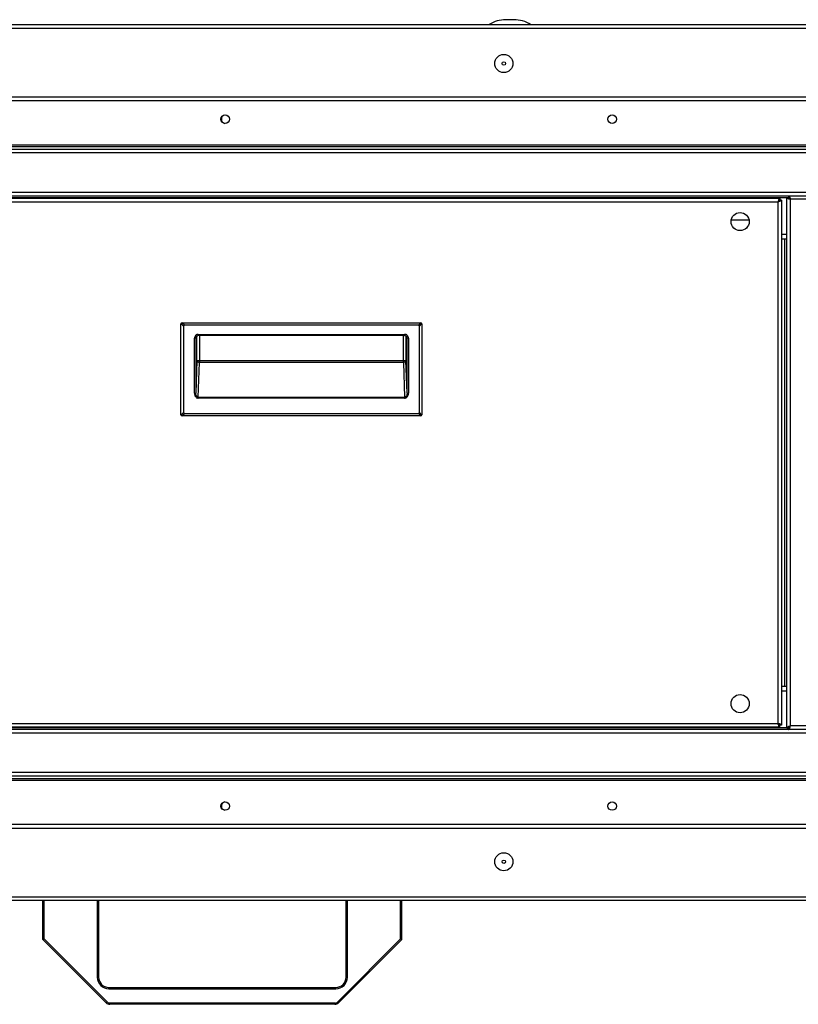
# Model space of a CAD drawing. Header units: millimetres. Extents: x 295542 to 440356, y 17772 to 133669.
# Tile 16 of 73: x 314943 to 315243, y 22007 to 22387. Entities that reach past the tile are written whole.
import ezdxf

# ---------------------------------------------------------------- set-up
doc = ezdxf.new("R2010")
doc.units = ezdxf.units.MM
doc.layers.add('0_centrale', color=130, linetype='Continuous')

msp = doc.modelspace()

# ---------------------------------------------------------------- linework, layer by layer
at = {"layer": '0_centrale'}
for p, q in [((314660.605, 22384.778, -38274), (315381.445, 22384.778, -38274)), ((315133.24, 22386.679, -38274), (315130.145, 22386.679, -38274)), ((314659.615, 22383.378, -38274), (315382.435, 22383.378, -38274)), ((315395.325, 22356.778, -38274), (314646.725, 22356.778, -38274)), ((315394.625, 22355.378, -38274), (314647.425, 22355.378, -38274)), ((315348.025, 22338.278, -38274), (314845.025, 22338.278, -38274)), ((314845.525, 22337.778, -38274), (315347.525, 22337.778, -38274)), ((314847.925, 22336.778, -38274), (315345.125, 22336.778, -38274)), ((314847.925, 22335.378, -38274), (315345.125, 22335.378, -38274)), ((314863.125, 22320.178, -38274), (315329.925, 22320.178, -38274)), ((314864.525, 22318.778, -38274), (315328.525, 22318.778, -38274)), ((314865.225, 22318.078, -38274), (315238.525, 22318.078, -38274)), ((314866.225, 22317.778, -38274), (315235.825, 22317.778, -38274)), ((314866.925, 22316.378, -38274), (315235.125, 22316.378, -38274)), ((315235.125, 22316.378, -38274), (315235.125, 22115.178, -38274)), ((315235.825, 22317.778, -38274), (315235.825, 22317.078, -38274)), ((315236.525, 22317.078, -38274), (315235.825, 22317.078, -38274)), ((315236.525, 22317.078, -38274), (315236.525, 22114.478, -38274)), ((315238.525, 22113.478, -38274), (315238.525, 22318.078, -38274)), ((315238.525, 22318.078, -38274), (315239.225, 22318.078, -38274)), ((315239.225, 22318.778, -38274), (315239.225, 22318.078, -38274)), ((315239.925, 22114.178, -38274), (315239.925, 22317.378, -38274)), ((315327.125, 22317.378, -38274), (315239.925, 22317.378, -38274)), ((315217.025, 22309.478, -38274), (315224.025, 22309.478, -38274)), ((315238.525, 22303.778, -38274), (315236.525, 22303.778, -38274)), ((315236.525, 22302.078, -38274), (315238.525, 22302.078, -38274)), ((315237.825, 22129.478, -38274), (315237.825, 22302.078, -38274)), ((315004.775, 22234.278, -38274), (315004.775, 22269.278, -38274)), ((315004.792, 22269.407, -38274), (315005.775, 22268.424, -38274)), ((315006.129, 22268.778, -38274), (315005.146, 22269.761, -38274)), ((315005.275, 22269.778, -38274), (315097.275, 22269.778, -38274)), ((315005.775, 22268.424, -38274), (315005.775, 22235.131, -38274)), ((315096.422, 22268.778, -38274), (315006.129, 22268.778, -38274)), ((315097.405, 22269.761, -38274), (315096.422, 22268.778, -38274)), ((315096.775, 22268.424, -38274), (315097.758, 22269.407, -38274)), ((315096.775, 22235.131, -38274), (315096.775, 22268.424, -38274)), ((315097.775, 22269.278, -38274), (315097.775, 22234.278, -38274)), ((315009.98, 22242.597, -38274), (315009.98, 22263.778, -38274)), ((315010.553, 22263.778, -38274), (315009.98, 22263.778, -38274)), ((315010.48, 22263.778, -38274), (315010.48, 22242.597, -38274)), ((315010.579, 22263.987, -38274), (315010.576, 22263.971, -38274)), ((315010.94, 22255.222, -38274), (315010.94, 22264.561, -38274)), ((315011.481, 22265.278, -38274), (315011.481, 22264.778, -38274)), ((315011.481, 22265.278, -38274), (315091.07, 22265.278, -38274)), ((315091.07, 22264.778, -38274), (315011.481, 22264.778, -38274)), ((315011.939, 22264.778, -38274), (315011.939, 22254.456, -38274)), ((315090.611, 22254.456, -38274), (315090.611, 22264.778, -38274)), ((315091.255, 22264.744, -38274), (315091.068, 22264.775, -38274)), ((315091.07, 22264.778, -38274), (315091.07, 22265.278, -38274)), ((315091.428, 22264.68, -38274), (315091.255, 22264.744, -38274)), ((315091.611, 22264.565, -38274), (315091.611, 22255.222, -38274)), ((315091.97, 22263.996, -38274), (315091.971, 22263.989, -38274)), ((315092.57, 22263.778, -38274), (315091.998, 22263.778, -38274)), ((315092.071, 22242.597, -38274), (315092.071, 22263.778, -38274)), ((315092.57, 22263.778, -38274), (315092.57, 22242.597, -38274)), ((315010.94, 22255.222, -38274), (315010.48, 22242.597, -38274)), ((315010.94, 22255.222, -38274), (315091.611, 22255.222, -38274)), ((315092.071, 22242.597, -38274), (315091.611, 22255.222, -38274)), ((315011.452, 22241.06, -38274), (315011.939, 22254.456, -38274)), ((315090.611, 22254.456, -38274), (315011.939, 22254.456, -38274)), ((315090.611, 22254.456, -38274), (315091.099, 22241.06, -38274)), ((315009.98, 22242.597, -38274), (315010.48, 22242.597, -38274)), ((315011.452, 22241.06, -38274), (315011.452, 22240.677, -38274)), ((315011.452, 22241.06, -38274), (315091.099, 22241.06, -38274)), ((315091.099, 22240.677, -38274), (315011.452, 22240.677, -38274)), ((315091.099, 22240.677, -38274), (315091.099, 22241.06, -38274)), ((315092.071, 22242.597, -38274), (315092.57, 22242.597, -38274)), ((315005.775, 22235.131, -38274), (315004.792, 22234.148, -38274)), ((315005.146, 22233.795, -38274), (315006.129, 22234.778, -38274)), ((315097.275, 22233.778, -38274), (315005.275, 22233.778, -38274)), ((315006.129, 22234.778, -38274), (315096.422, 22234.778, -38274)), ((315096.422, 22234.778, -38274), (315097.405, 22233.795, -38274)), ((315097.758, 22234.148, -38274), (315096.775, 22235.131, -38274)), ((315236.525, 22129.478, -38274), (315238.525, 22129.478, -38274)), ((315236.525, 22127.778, -38274), (315238.525, 22127.778, -38274)), ((314866.925, 22115.178, -38274), (315235.125, 22115.178, -38274)), ((315235.825, 22113.778, -38274), (315235.825, 22114.478, -38274)), ((315236.525, 22114.478, -38274), (315235.825, 22114.478, -38274)), ((315327.125, 22114.178, -38274), (315239.925, 22114.178, -38274)), ((315329.925, 22111.378, -38274), (314863.125, 22111.378, -38274)), ((315328.525, 22112.778, -38274), (314864.525, 22112.778, -38274)), ((315238.525, 22113.478, -38274), (314865.225, 22113.478, -38274)), ((314866.225, 22113.778, -38274), (315235.825, 22113.778, -38274)), ((315238.525, 22113.478, -38274), (315239.225, 22113.478, -38274)), ((315239.225, 22112.778, -38274), (315239.225, 22113.478, -38274)), ((315345.125, 22096.178, -38274), (314847.925, 22096.178, -38274)), ((314845.025, 22093.278, -38274), (315348.025, 22093.278, -38274)), ((315347.525, 22093.778, -38274), (314845.525, 22093.778, -38274)), ((315345.125, 22094.778, -38274), (314847.225, 22094.778, -38274)), ((315346.555, 22076.178, -38274), (314697.495, 22076.178, -38274)), ((314697.775, 22074.778, -38274), (315346.275, 22074.778, -38274)), ((315382.435, 22048.178, -38274), (314659.615, 22048.178, -38274)), ((315381.445, 22046.778, -38274), (314660.605, 22046.778, -38274)), ((314951.525, 22031.778, -38274), (314951.525, 22046.778, -38274)), ((314952.025, 22031.985, -38274), (314952.025, 22046.778, -38274)), ((314972.525, 22046.778, -38274), (314972.525, 22017.278, -38274)), ((314973.025, 22046.778, -38274), (314973.025, 22017.278, -38274)), ((315068.525, 22017.278, -38274), (315068.525, 22046.778, -38274)), ((315069.025, 22017.278, -38274), (315069.025, 22046.778, -38274)), ((315089.525, 22031.985, -38274), (315089.525, 22046.778, -38274)), ((315090.025, 22031.985, -38274), (315090.025, 22046.778, -38274)), ((314952.025, 22031.985, -38274), (314951.525, 22031.985, -38274)), ((314951.567, 22031.795, -38274), (314951.525, 22031.778, -38274)), ((314975.94, 22007.364, -38274), (314951.525, 22031.778, -38274)), ((314951.672, 22031.631, -38274), (314952.025, 22031.985, -38274)), ((314976.293, 22007.717, -38274), (314952.025, 22031.985, -38274)), ((315089.525, 22031.985, -38274), (315065.258, 22007.717, -38274)), ((315089.879, 22031.631, -38274), (315065.611, 22007.364, -38274)), ((315090.025, 22031.985, -38274), (315089.525, 22031.985, -38274)), ((315089.525, 22031.985, -38274), (315089.879, 22031.631, -38274)), ((314972.525, 22017.278, -38274), (314973.025, 22017.278, -38274)), ((315069.025, 22017.278, -38274), (315068.525, 22017.278, -38274)), ((314977.025, 22013.278, -38274), (315064.525, 22013.278, -38274)), ((314977.025, 22012.778, -38274), (314977.025, 22013.278, -38274)), ((314977.025, 22012.778, -38274), (315064.525, 22012.778, -38274)), ((315064.525, 22012.778, -38274), (315064.525, 22013.278, -38274)), ((314976.293, 22007.717, -38274), (314975.94, 22007.364, -38274)), ((315065.258, 22007.717, -38274), (315065.611, 22007.364, -38274)), ((315064.197, 22007.278, -38274), (314977.354, 22007.278, -38274)), ((314977.354, 22007.278, -38274), (314977.354, 22006.778, -38274)), ((315064.197, 22006.778, -38274), (314977.354, 22006.778, -38274)), ((315064.197, 22007.278, -38274), (315064.197, 22006.778, -38274))]:
    msp.add_line(p, q, dxfattribs=at)
at = {"layer": '0_centrale', "elevation": -38274}
for points in [[(315011.034, 22264.632), (315010.871, 22264.509), (315010.744, 22264.365), (315010.654, 22264.213), (315010.6, 22264.073), (315010.579, 22263.987)], [(315011.445, 22264.772), (315011.227, 22264.723), (315011.034, 22264.632)], [(315091.967, 22264.01), (315091.939, 22264.109), (315091.889, 22264.23), (315091.813, 22264.356), (315091.711, 22264.478), (315091.582, 22264.59), (315091.428, 22264.68)], [(315091.976, 22263.959), (315091.976, 22263.962), (315091.967, 22264.01)]]:
    msp.add_lwpolyline(points, dxfattribs=at)
at = {"layer": '0_centrale'}
for centre, radius in [((315129.359, 22369.778, -38274), 3.5), ((315129.359, 22369.778, -38274), 0.65), ((315021.858, 22348.278, -38274), 1.65), ((315171.192, 22348.278, -38274), 1.65), ((315220.525, 22308.778, -38274), 3.5), ((315220.525, 22122.778, -38274), 3.5), ((315021.858, 22083.278, -38274), 1.65), ((315171.192, 22083.278, -38274), 1.65), ((315129.359, 22061.778, -38274), 3.5), ((315129.359, 22061.778, -38274), 0.65)]:
    msp.add_circle(centre, radius, dxfattribs=at)
for centre, radius, start, end in [((315130.145, 22374.778, -38274), 11.901, 90, 122.83213), ((315133.24, 22374.778, -38274), 11.901, 57.16787, 90), ((315022.025, 22348.278, -38274), 1.65, 102.40267, 257.59733), ((315243.215, 22314.194, -38274), 8.369, 159.74995, 161.03065), ((315240.397, 22315.235, -38274), 5.364, 157.98047, 159.76759), ((315232.941, 22324.468, -38274), 8.369, 288.96935, 290.25005), ((315233.983, 22321.649, -38274), 5.364, 290.23241, 292.01953), ((315242.12, 22325.499, -38274), 8.402, 249.75768, 251.03343), ((315231.804, 22315.183, -38274), 8.402, 18.96657, 20.24232), ((315005.275, 22269.278, -38274), 0.5, 90, 180), ((315097.275, 22269.278, -38274), 0.5, 0, 90), ((315011.48, 22263.778, -38274), 1, 123.67593, 179.99086), ((315011.553, 22263.778, -38274), 1, 126.93177, 180.00135), ((315005.016, 22264.329, -38274), 5.574, 356.27698, 356.57338), ((315011.481, 22263.776, -38274), 1.002, 89.99959, 123.68202), ((315011.552, 22263.779, -38274), 0.999, 94.01203, 126.93091), ((315090.999, 22263.779, -38274), 0.998, 73.08606, 85.98414), ((315091.07, 22263.776, -38274), 1.002, 56.31798, 90.00041), ((315090.998, 22263.776, -38274), 1.002, 72.05915, 73.09723), ((315090.999, 22263.779, -38274), 0.999, 70.24484, 72.05959), ((315090.998, 22263.778, -38274), 1, 55.36464, 70.23341), ((315090.999, 22263.78, -38274), 0.998, 54.46128, 55.35084), ((315090.994, 22263.774, -38274), 1.006, 38.32852, 54.42385), ((315091.071, 22263.778, -38274), 1, 0.00914, 56.32407), ((315090.995, 22263.775, -38274), 1.004, 36.22046, 38.28648), ((315090.999, 22263.778, -38274), 0.999, 19.46394, 36.21543), ((315090.998, 22263.778, -38274), 1, 18.62809, 19.46187), ((315090.996, 22263.777, -38274), 1.002, 17.15697, 18.62787), ((315090.998, 22263.778, -38274), 1, 0.00081, 17.16531), ((315011.452, 22241.824, -38274), 1.147, 267.91057, 269.99966), ((315005.275, 22234.278, -38274), 0.5, 180, 270), ((315097.275, 22234.278, -38274), 0.5, 270, 0), ((315243.215, 22117.362, -38274), 8.369, 198.96935, 200.25005), ((315240.397, 22116.32, -38274), 5.364, 200.23241, 202.01953), ((315232.941, 22107.088, -38274), 8.369, 69.74995, 71.03065), ((315233.983, 22109.906, -38274), 5.364, 67.98047, 69.76759), ((315242.12, 22106.056, -38274), 8.402, 108.96657, 110.24232), ((315231.804, 22116.372, -38274), 8.402, 339.75768, 341.03343), ((315022.025, 22083.278, -38274), 1.65, 102.40267, 257.59733), ((314952.025, 22031.985, -38274), 0.5, 180, 225), ((315089.525, 22031.985, -38274), 0.5, 315, 0), ((314977.025, 22017.278, -38274), 4.5, 180, 270), ((314977.025, 22017.278, -38274), 4, 180, 270), ((315064.525, 22017.278, -38274), 4.5, 270, 0), ((315064.525, 22017.278, -38274), 4, 270, 0), ((314977.354, 22008.778, -38274), 1.5, 225, 270), ((315064.197, 22008.778, -38274), 1.5, 270, 315), ((314977.354, 22008.778, -38274), 2, 225, 270), ((315064.197, 22008.778, -38274), 2, 270, 315)]:
    msp.add_arc(centre, radius, start, end, dxfattribs=at)
at = {"layer": '0_centrale', "extrusion": (0, 0, -1)}
for centre, major_axis, start_param, end_param in [((315006.482, 22268.071, -38274), (-0.612, 0.612), -0.5235988, 0.5235988), ((315096.068, 22268.071, -38274), (0.612, 0.612), -0.5235988, 0), ((315096.068, 22268.071, -38274), (-0.612, -0.612), -3.1415927, -2.6179939), ((315006.482, 22235.485, -38274), (0.612, 0.612), -3.1415927, -2.6179939), ((315006.482, 22235.485, -38274), (-0.612, -0.612), -0.5235988, 0), ((315096.068, 22235.485, -38274), (-0.612, 0.612), 2.6179939, 3.6651914)]:
    msp.add_ellipse(centre, major_axis=major_axis, ratio=0.5773503, start_param=start_param, end_param=end_param, dxfattribs=at)
at = {"layer": '0_centrale'}
for points, knots in [([(315235.825, 22317.078, -38274), (315235.825, 22316.943, -38274), (315235.653, 22316.738, -38274), (315235.387, 22316.545, -38274), (315235.215, 22316.435, -38274), (315235.125, 22316.378, -38274)], [0, 0, 0, 0, 0.4006987, 0.6839149, 1, 1, 1, 1]), ([(315235.825, 22317.078, -38274), (315235.69, 22317.078, -38274), (315235.486, 22316.906, -38274), (315235.293, 22316.64, -38274), (315235.183, 22316.468, -38274), (315235.125, 22316.378, -38274)], [0, 0, 0, 0, 0.4006987, 0.6839149, 1, 1, 1, 1]), ([(315235.301, 22316.914, -38274), (315235.286, 22316.871, -38274), (315235.226, 22316.693, -38274), (315235.169, 22316.514, -38274), (315235.125, 22316.378, -38274)], [0, 0, 0, 0, 0.2422592, 1, 1, 1, 1]), ([(315235.662, 22316.553, -38274), (315235.619, 22316.538, -38274), (315235.44, 22316.478, -38274), (315235.261, 22316.421, -38274), (315235.125, 22316.378, -38274)], [0, 0, 0, 0, 0.2422592, 1, 1, 1, 1]), ([(315235.825, 22317.778, -38274), (315235.744, 22317.778, -38274), (315235.622, 22317.651, -38274), (315235.515, 22317.459, -38274), (315235.454, 22317.322, -38274), (315235.424, 22317.246, -38274)], [0, 0, 0, 0, 0.3570171, 0.6427614, 1, 1, 1, 1]), ([(315236.525, 22317.078, -38274), (315236.525, 22316.996, -38274), (315236.399, 22316.874, -38274), (315236.206, 22316.767, -38274), (315236.07, 22316.707, -38274), (315235.994, 22316.676, -38274)], [0, 0, 0, 0, 0.3570171, 0.6427614, 1, 1, 1, 1]), ([(315238.525, 22318.078, -38274), (315238.525, 22318.009, -38274), (315238.617, 22317.903, -38274), (315238.77, 22317.807, -38274), (315238.876, 22317.754, -38274), (315238.935, 22317.728, -38274)], [0, 0, 0, 0, 0.3685618, 0.6494778, 1, 1, 1, 1]), ([(315238.935, 22317.728, -38274), (315238.957, 22317.718, -38274), (315239.048, 22317.678, -38274), (315239.141, 22317.642, -38274), (315239.213, 22317.616, -38274)], [0, 0, 0, 0, 0.2339007, 1, 1, 1, 1]), ([(315239.225, 22318.778, -38274), (315239.294, 22318.778, -38274), (315239.4, 22318.686, -38274), (315239.496, 22318.533, -38274), (315239.549, 22318.427, -38274), (315239.575, 22318.368, -38274)], [0, 0, 0, 0, 0.3685618, 0.6494778, 1, 1, 1, 1]), ([(315239.225, 22318.078, -38274), (315239.225, 22317.943, -38274), (315239.398, 22317.738, -38274), (315239.663, 22317.545, -38274), (315239.835, 22317.435, -38274), (315239.925, 22317.378, -38274)], [0, 0, 0, 0, 0.4007066, 0.6839187, 1, 1, 1, 1]), ([(315239.925, 22317.378, -38274), (315239.868, 22317.468, -38274), (315239.758, 22317.64, -38274), (315239.565, 22317.906, -38274), (315239.361, 22318.078, -38274), (315239.225, 22318.078, -38274)], [0, 0, 0, 0, 0.3160813, 0.5992934, 1, 1, 1, 1]), ([(315239.389, 22317.553, -38274), (315239.432, 22317.538, -38274), (315239.61, 22317.478, -38274), (315239.79, 22317.421, -38274), (315239.925, 22317.378, -38274)], [0, 0, 0, 0, 0.2422451, 1, 1, 1, 1]), ([(315239.575, 22318.368, -38274), (315239.585, 22318.346, -38274), (315239.625, 22318.255, -38274), (315239.661, 22318.162, -38274), (315239.687, 22318.09, -38274)], [0, 0, 0, 0, 0.2339007, 1, 1, 1, 1]), ([(315239.75, 22317.914, -38274), (315239.765, 22317.871, -38274), (315239.825, 22317.693, -38274), (315239.882, 22317.514, -38274), (315239.925, 22317.378, -38274)], [0, 0, 0, 0, 0.2422451, 1, 1, 1, 1]), ([(315011.481, 22265.278, -38274), (315011.286, 22265.278, -38274), (315010.891, 22265.2, -38274), (315010.393, 22264.866, -38274), (315010.059, 22264.367, -38274), (315009.98, 22263.973, -38274), (315009.98, 22263.778, -38274)], [0, 0, 0, 0, 0.2500539, 0.5000762, 0.7500539, 1, 1, 1, 1]), ([(315010.553, 22263.778, -38274), (315010.554, 22263.778, -38274), (315010.557, 22263.783, -38274), (315010.56, 22263.791, -38274), (315010.563, 22263.807, -38274), (315010.568, 22263.838, -38274), (315010.573, 22263.892, -38274), (315010.577, 22263.94, -38274), (315010.579, 22263.967, -38274)], [0, 0, 0, 0, 0.0233662, 0.0732313, 0.1528973, 0.2627872, 0.5726725, 1, 1, 1, 1]), ([(315092.57, 22263.778, -38274), (315092.57, 22263.973, -38274), (315092.492, 22264.367, -38274), (315092.158, 22264.866, -38274), (315091.659, 22265.2, -38274), (315091.265, 22265.278, -38274), (315091.07, 22265.278, -38274)], [0, 0, 0, 0, 0.2499461, 0.4999238, 0.7499461, 1, 1, 1, 1]), ([(315091.971, 22263.989, -38274), (315091.971, 22263.979, -38274), (315091.974, 22263.941, -38274), (315091.977, 22263.903, -38274), (315091.979, 22263.876, -38274)], [0, 0, 0, 0, 0.2839031, 1, 1, 1, 1]), ([(315091.979, 22263.876, -38274), (315091.98, 22263.861, -38274), (315091.983, 22263.837, -38274), (315091.988, 22263.805, -38274), (315091.991, 22263.789, -38274), (315091.995, 22263.778, -38274), (315091.998, 22263.778, -38274)], [0, 0, 0, 0, 0.4255951, 0.7332538, 0.9224725, 1, 1, 1, 1]), ([(315011.939, 22254.456, -38274), (315011.812, 22254.458, -38274), (315011.562, 22254.498, -38274), (315011.236, 22254.662, -38274), (315011.005, 22254.911, -38274), (315010.942, 22255.122, -38274), (315010.94, 22255.222, -38274)], [0, 0, 0, 0, 0.2785007, 0.5420111, 0.7812209, 1, 1, 1, 1]), ([(315091.611, 22255.222, -38274), (315091.608, 22255.122, -38274), (315091.546, 22254.911, -38274), (315091.314, 22254.662, -38274), (315090.989, 22254.498, -38274), (315090.739, 22254.458, -38274), (315090.611, 22254.456, -38274)], [0, 0, 0, 0, 0.2187791, 0.4579889, 0.7214993, 1, 1, 1, 1]), ([(315009.98, 22242.597, -38274), (315009.98, 22242.353, -38274), (315010.049, 22241.876, -38274), (315010.348, 22241.251, -38274), (315010.75, 22240.873, -38274), (315011.122, 22240.713, -38274), (315011.315, 22240.681, -38274), (315011.41, 22240.678, -38274)], [0, 0, 0, 0, 0.2793407, 0.541554, 0.7792409, 0.890948, 1, 1, 1, 1]), ([(315011.452, 22241.06, -38274), (315011.387, 22241.06, -38274), (315011.253, 22241.08, -38274), (315011.066, 22241.17, -38274), (315010.896, 22241.315, -38274), (315010.693, 22241.582, -38274), (315010.521, 22242.017, -38274), (315010.479, 22242.398, -38274), (315010.48, 22242.597, -38274)], [0, 0, 0, 0, 0.0973693, 0.1991417, 0.3092825, 0.4298543, 0.7008985, 1, 1, 1, 1]), ([(315091.099, 22240.677, -38274), (315091.196, 22240.677, -38274), (315091.393, 22240.703, -38274), (315091.774, 22240.854, -38274), (315092.19, 22241.231, -38274), (315092.5, 22241.863, -38274), (315092.57, 22242.348, -38274), (315092.57, 22242.597, -38274)], [0, 0, 0, 0, 0.1091673, 0.2207176, 0.4578748, 0.7200876, 1, 1, 1, 1]), ([(315092.071, 22242.597, -38274), (315092.072, 22242.398, -38274), (315092.029, 22242.017, -38274), (315091.858, 22241.582, -38274), (315091.655, 22241.315, -38274), (315091.485, 22241.17, -38274), (315091.297, 22241.08, -38274), (315091.164, 22241.06, -38274), (315091.099, 22241.06, -38274)], [0, 0, 0, 0, 0.2991015, 0.5701457, 0.6907175, 0.8008583, 0.9026307, 1, 1, 1, 1]), ([(315235.825, 22114.478, -38274), (315235.825, 22114.613, -38274), (315235.653, 22114.818, -38274), (315235.387, 22115.01, -38274), (315235.215, 22115.12, -38274), (315235.125, 22115.178, -38274)], [0, 0, 0, 0, 0.4006987, 0.6839149, 1, 1, 1, 1]), ([(315235.125, 22115.178, -38274), (315235.183, 22115.088, -38274), (315235.293, 22114.916, -38274), (315235.486, 22114.65, -38274), (315235.69, 22114.478, -38274), (315235.825, 22114.478, -38274)], [0, 0, 0, 0, 0.3160851, 0.5993013, 1, 1, 1, 1]), ([(315235.301, 22114.641, -38274), (315235.286, 22114.684, -38274), (315235.226, 22114.863, -38274), (315235.169, 22115.042, -38274), (315235.125, 22115.178, -38274)], [0, 0, 0, 0, 0.2422592, 1, 1, 1, 1]), ([(315235.662, 22115.003, -38274), (315235.619, 22115.017, -38274), (315235.44, 22115.078, -38274), (315235.261, 22115.135, -38274), (315235.125, 22115.178, -38274)], [0, 0, 0, 0, 0.2422592, 1, 1, 1, 1]), ([(315235.825, 22113.778, -38274), (315235.744, 22113.778, -38274), (315235.622, 22113.904, -38274), (315235.515, 22114.097, -38274), (315235.454, 22114.233, -38274), (315235.424, 22114.309, -38274)], [0, 0, 0, 0, 0.3570171, 0.6427614, 1, 1, 1, 1]), ([(315236.525, 22114.478, -38274), (315236.525, 22114.559, -38274), (315236.399, 22114.682, -38274), (315236.206, 22114.788, -38274), (315236.07, 22114.849, -38274), (315235.994, 22114.879, -38274)], [0, 0, 0, 0, 0.3570171, 0.6427614, 1, 1, 1, 1]), ([(315239.225, 22113.478, -38274), (315239.225, 22113.613, -38274), (315239.398, 22113.818, -38274), (315239.663, 22114.01, -38274), (315239.835, 22114.12, -38274), (315239.925, 22114.178, -38274)], [0, 0, 0, 0, 0.4007066, 0.6839187, 1, 1, 1, 1]), ([(315239.225, 22113.478, -38274), (315239.361, 22113.478, -38274), (315239.565, 22113.65, -38274), (315239.758, 22113.916, -38274), (315239.868, 22114.088, -38274), (315239.925, 22114.178, -38274)], [0, 0, 0, 0, 0.4007066, 0.6839187, 1, 1, 1, 1]), ([(315239.389, 22114.003, -38274), (315239.432, 22114.017, -38274), (315239.61, 22114.078, -38274), (315239.79, 22114.135, -38274), (315239.925, 22114.178, -38274)], [0, 0, 0, 0, 0.2422451, 1, 1, 1, 1]), ([(315239.75, 22113.641, -38274), (315239.765, 22113.684, -38274), (315239.825, 22113.863, -38274), (315239.882, 22114.042, -38274), (315239.925, 22114.178, -38274)], [0, 0, 0, 0, 0.2422451, 1, 1, 1, 1]), ([(315238.525, 22113.478, -38274), (315238.525, 22113.546, -38274), (315238.617, 22113.653, -38274), (315238.77, 22113.749, -38274), (315238.876, 22113.801, -38274), (315238.935, 22113.828, -38274)], [0, 0, 0, 0, 0.3685618, 0.6494778, 1, 1, 1, 1]), ([(315238.935, 22113.828, -38274), (315238.957, 22113.837, -38274), (315239.048, 22113.877, -38274), (315239.141, 22113.913, -38274), (315239.213, 22113.94, -38274)], [0, 0, 0, 0, 0.2339007, 1, 1, 1, 1]), ([(315239.225, 22112.778, -38274), (315239.294, 22112.778, -38274), (315239.4, 22112.87, -38274), (315239.496, 22113.022, -38274), (315239.549, 22113.129, -38274), (315239.575, 22113.188, -38274)], [0, 0, 0, 0, 0.3685618, 0.6494778, 1, 1, 1, 1]), ([(315239.575, 22113.188, -38274), (315239.585, 22113.209, -38274), (315239.625, 22113.301, -38274), (315239.661, 22113.393, -38274), (315239.687, 22113.465, -38274)], [0, 0, 0, 0, 0.2339007, 1, 1, 1, 1])]:
    msp.add_open_spline(points, degree=3, knots=knots, dxfattribs=at)

doc.saveas('drawing.dxf')
